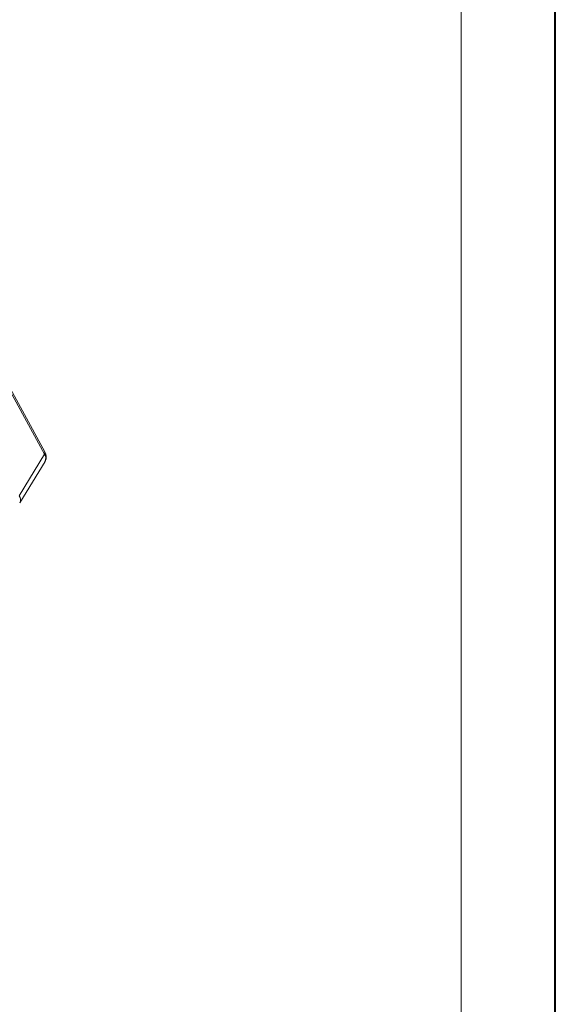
# Model space of a CAD drawing. Header units: millimetres. Extents: x 1675 to 3137, y 343 to 1376.
# Tile 84 of 84: x 3036 to 3135, y 1044 to 1226. Entities that reach past the tile are written whole.
import ezdxf

# ---------------------------------------------------------------- set-up
doc = ezdxf.new("R2010")
doc.units = ezdxf.units.MM

msp = doc.modelspace()

# ---------------------------------------------------------------- linework, layer by layer
at = {"color": 7, "lineweight": 40}
msp.add_line((3135.335, 343.042), (3135.335, 1376.056), dxfattribs=at)
at = {"color": 7, "lineweight": 13}
msp.add_line((3117.944, 360.433), (3117.944, 1358.665), dxfattribs=at)
at = {"color": 7, "linetype": 'Continuous', "lineweight": 15}
for p, q in [((3019.927, 1184.353), (3040.965, 1145.9)), ((3041.018, 1146.338), (3019.981, 1184.792)), ((3040.965, 1145.9), (3036.296, 1138.227)), ((3036.397, 1136.904), (3041.065, 1144.577))]:
    msp.add_line(p, q, dxfattribs=at)
for centre, radius, start, end in [((3040.611, 1146.166), 0.443, 323.05751, 22.98806), ((3039.898, 1145.153), 1.301, 333.69619, 34.9817), ((3035.234, 1137.482), 1.297, 332.99608, 35.04542)]:
    msp.add_arc(centre, radius, start, end, dxfattribs=at)
msp.add_open_spline([(3041.031, 1144.578), (3041.097, 1144.678), (3041.278, 1144.951), (3041.305, 1145.497), (3041.205, 1145.988), (3041.052, 1146.253), (3041.005, 1146.335)], degree=3, knots=[0, 0, 0, 0, 0.1933801, 0.5260321, 0.8537286, 1, 1, 1, 1], dxfattribs=at)

doc.saveas('drawing.dxf')
